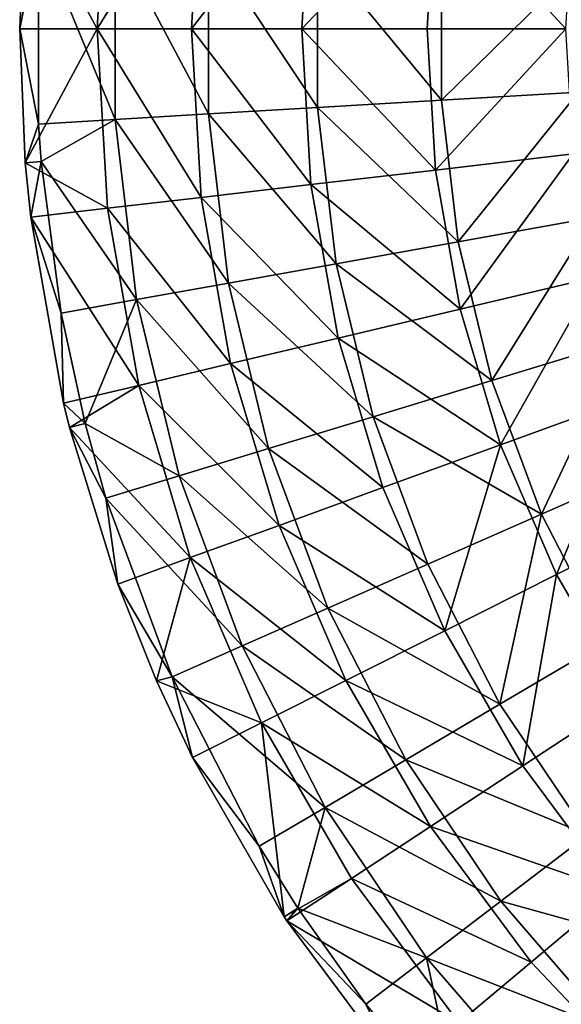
# Model space of a CAD drawing. Header units: millimetres. Extents: x 0 to 150, y 0 to 150.
# Tile 2 of 52: x 0 to 25, y 30 to 75. Entities that reach past the tile are written whole.
import ezdxf

# ---------------------------------------------------------------- set-up
doc = ezdxf.new("R2010")
doc.units = ezdxf.units.MM
doc.header["$LTSCALE"] = 25.4
doc.layers.get('0').update_dxf_attribs({"true_color": 0xff5454})

# ---------------------------------------------------------------- blocks, each defined once
blk = doc.blocks.new('HERMANOS-I-8194.STL')
at = {"color": 250, "true_color": 0x262626}
mesh = blk.add_polyface(dxfattribs=at)
corners = [(132.837, 8.293, 18.087), (129.04, 6.193, 10.381), (132.354, 0, 18.087)]
mesh.append_faces([[corners[k] for k in face] for face in [(0, 1, 2)]], dxfattribs={"color": 250})
mesh = blk.add_polyface(dxfattribs=at)
corners = [(137.166, 7.786, 25.376), (132.354, 0, 18.087), (136.713, 0, 25.376), (132.837, 8.293, 18.087)]
mesh.append_faces([[corners[k] for k in face] for face in [(0, 1, 2), (1, 0, 3)]], dxfattribs={"vtx0": -1, "color": 250})
mesh = blk.add_polyface(dxfattribs=at)
corners = [(142.232, 7.194, 32.168), (136.713, 0, 25.376), (141.813, 0, 32.168), (137.166, 7.786, 25.376)]
mesh.append_faces([[corners[k] for k in face] for face in [(0, 1, 2), (1, 0, 3)]], dxfattribs={"vtx0": -1, "color": 250})
mesh = blk.add_polyface(dxfattribs=at)
corners = [(147.978, 6.523, 38.387), (141.813, 0, 32.168), (147.598, 0, 38.387), (142.232, 7.194, 32.168)]
mesh.append_faces([[corners[k] for k in face] for face in [(0, 1, 2), (1, 0, 3)]], dxfattribs={"vtx0": -1, "color": 250})
mesh = blk.add_polyface(dxfattribs=at)
corners = [(154.003, 0, 43.964), (147.978, 6.523, 38.387), (147.598, 0, 38.387), (154.34, 5.779, 43.964)]
mesh.append_faces([[corners[k] for k in face] for face in [(0, 1, 2), (1, 0, 3)]], dxfattribs={"vtx0": -1, "color": 250})
mesh = blk.add_polyface(dxfattribs=at)
corners = [(129.657, 4.399, 10.083), (128.784, 0, 10.381), (129.04, 6.193, 10.381)]
mesh.append_faces([[corners[k] for k in face] for face in [(0, 1, 2)]], dxfattribs={"color": 250})
mesh = blk.add_polyface(dxfattribs=at)
corners = [(129.04, 6.193, 10.381), (128.784, 0, 10.381), (132.354, 0, 18.087)]
mesh.append_faces([[corners[k] for k in face] for face in [(0, 1, 2)]], dxfattribs={"color": 250})
mesh = blk.add_polyface(dxfattribs=at)
corners = [(129.657, -4.399, 10.083), (128.784, 0, 10.381), (129.657, 4.399, 10.083)]
mesh.append_faces([[corners[k] for k in face] for face in [(0, 1, 2)]], dxfattribs={"color": 250})
mesh = blk.add_polyface(dxfattribs=at)
corners = [(129.657, 4.399, 10.083), (133.185, -4.19, 17.713), (129.657, -4.399, 10.083), (133.185, 4.19, 17.713)]
mesh.append_faces([[corners[k] for k in face] for face in [(0, 1, 2), (1, 0, 3)]], dxfattribs={"vtx0": -1, "color": 250})
mesh = blk.add_polyface(dxfattribs=at)
corners = [(133.185, 4.19, 17.713), (137.493, -3.934, 24.93), (133.185, -4.19, 17.713), (137.493, 3.934, 24.93)]
mesh.append_faces([[corners[k] for k in face] for face in [(0, 1, 2), (1, 0, 3)]], dxfattribs={"vtx0": -1, "color": 250})
mesh = blk.add_polyface(dxfattribs=at)
corners = [(137.493, 3.934, 24.93), (142.534, -3.635, 31.655), (137.493, -3.934, 24.93), (142.534, 3.635, 31.655)]
mesh.append_faces([[corners[k] for k in face] for face in [(0, 1, 2), (1, 0, 3)]], dxfattribs={"vtx0": -1, "color": 250})
mesh = blk.add_polyface(dxfattribs=at)
corners = [(142.534, 3.635, 31.655), (148.252, -3.296, 37.812), (142.534, -3.635, 31.655), (148.252, 3.296, 37.812)]
mesh.append_faces([[corners[k] for k in face] for face in [(0, 1, 2), (1, 0, 3)]], dxfattribs={"vtx0": -1, "color": 250})
mesh = blk.add_polyface(dxfattribs=at)
corners = [(154.583, 2.92, 43.333), (148.252, -3.296, 37.812), (148.252, 3.296, 37.812), (154.583, -2.92, 43.333)]
mesh.append_faces([[corners[k] for k in face] for face in [(0, 1, 2), (1, 0, 3)]], dxfattribs={"vtx0": -1, "color": 250})
mesh = blk.add_polyface(dxfattribs=at)
corners = [(129.657, -4.399, 10.083), (129.04, -6.193, 10.381), (128.784, 0, 10.381)]
mesh.append_faces([[corners[k] for k in face] for face in [(0, 1, 2)]], dxfattribs={"color": 250})
mesh = blk.add_polyface(dxfattribs=at)
corners = [(128.784, 0, 10.381), (129.04, -6.193, 10.381), (132.354, 0, 18.087)]
mesh.append_faces([[corners[k] for k in face] for face in [(0, 1, 2)]], dxfattribs={"color": 250})
mesh = blk.add_polyface(dxfattribs=at)
corners = [(132.354, 0, 18.087), (129.04, -6.193, 10.381), (132.837, -8.293, 18.087)]
mesh.append_faces([[corners[k] for k in face] for face in [(0, 1, 2)]], dxfattribs={"color": 250})
mesh = blk.add_polyface(dxfattribs=at)
corners = [(137.166, -7.786, 25.376), (132.354, 0, 18.087), (132.837, -8.293, 18.087), (136.713, 0, 25.376)]
mesh.append_faces([[corners[k] for k in face] for face in [(0, 1, 2), (1, 0, 3)]], dxfattribs={"vtx0": -1, "color": 250})
mesh = blk.add_polyface(dxfattribs=at)
corners = [(142.232, -7.194, 32.168), (136.713, 0, 25.376), (137.166, -7.786, 25.376), (141.813, 0, 32.168)]
mesh.append_faces([[corners[k] for k in face] for face in [(0, 1, 2), (1, 0, 3)]], dxfattribs={"vtx0": -1, "color": 250})
mesh = blk.add_polyface(dxfattribs=at)
corners = [(147.978, -6.523, 38.387), (141.813, 0, 32.168), (142.232, -7.194, 32.168), (147.598, 0, 38.387)]
mesh.append_faces([[corners[k] for k in face] for face in [(0, 1, 2), (1, 0, 3)]], dxfattribs={"vtx0": -1, "color": 250})
mesh = blk.add_polyface(dxfattribs=at)
corners = [(147.978, -6.523, 38.387), (154.003, 0, 43.964), (147.598, 0, 38.387), (154.34, -5.779, 43.964)]
mesh.append_faces([[corners[k] for k in face] for face in [(0, 1, 2), (1, 0, 3)]], dxfattribs={"vtx0": -1, "color": 250})
mesh = blk.add_polyface(dxfattribs=at)
corners = [(154.583, -2.92, 43.333), (149.031, -9.84, 37.812), (148.252, -3.296, 37.812), (155.273, -8.719, 43.333)]
mesh.append_faces([[corners[k] for k in face] for face in [(0, 1, 2), (1, 0, 3)]], dxfattribs={"vtx0": -1, "color": 250})
mesh = blk.add_polyface(dxfattribs=at)
corners = [(137.493, -3.934, 24.93), (143.394, -10.854, 31.655), (138.424, -11.747, 24.93), (142.534, -3.635, 31.655)]
mesh.append_faces([[corners[k] for k in face] for face in [(0, 1, 2), (1, 0, 3)]], dxfattribs={"vtx0": -1, "color": 250})
mesh = blk.add_polyface(dxfattribs=at)
corners = [(142.534, -3.635, 31.655), (149.031, -9.84, 37.812), (143.394, -10.854, 31.655), (148.252, -3.296, 37.812)]
mesh.append_faces([[corners[k] for k in face] for face in [(0, 1, 2), (1, 0, 3)]], dxfattribs={"vtx0": -1, "color": 250})
mesh = blk.add_polyface(dxfattribs=at)
corners = [(133.185, -4.19, 17.713), (138.424, -11.747, 24.93), (134.176, -12.51, 17.713), (137.493, -3.934, 24.93)]
mesh.append_faces([[corners[k] for k in face] for face in [(0, 1, 2), (1, 0, 3)]], dxfattribs={"vtx0": -1, "color": 250})
mesh = blk.add_polyface(dxfattribs=at)
corners = [(129.78, -6.132, 10.083), (129.04, -6.193, 10.381), (129.657, -4.399, 10.083)]
mesh.append_faces([[corners[k] for k in face] for face in [(0, 1, 2)]], dxfattribs={"color": 250})
mesh = blk.add_polyface(dxfattribs=at)
corners = [(133.185, -4.19, 17.713), (129.78, -6.132, 10.083), (129.657, -4.399, 10.083)]
mesh.append_faces([[corners[k] for k in face] for face in [(0, 1, 2)]], dxfattribs={"color": 250})
mesh = blk.add_polyface(dxfattribs=at)
corners = [(133.185, -4.19, 17.713), (134.176, -12.51, 17.713), (129.78, -6.132, 10.083)]
mesh.append_faces([[corners[k] for k in face] for face in [(0, 1, 2)]], dxfattribs={"color": 250})
mesh = blk.add_polyface(dxfattribs=at)
corners = [(149.112, -12.957, 38.387), (154.34, -5.779, 43.964), (147.978, -6.523, 38.387), (155.345, -11.48, 43.964)]
mesh.append_faces([[corners[k] for k in face] for face in [(0, 1, 2), (1, 0, 3)]], dxfattribs={"vtx0": -1, "color": 250})
mesh = blk.add_polyface(dxfattribs=at)
corners = [(129.78, -6.132, 10.083), (129.291, -8.707, 10.381), (129.04, -6.193, 10.381)]
mesh.append_faces([[corners[k] for k in face] for face in [(0, 1, 2)]], dxfattribs={"color": 250})
mesh = blk.add_polyface(dxfattribs=at)
corners = [(129.04, -6.193, 10.381), (129.291, -8.707, 10.381), (132.837, -8.293, 18.087)]
mesh.append_faces([[corners[k] for k in face] for face in [(0, 1, 2)]], dxfattribs={"color": 250})
mesh = blk.add_polyface(dxfattribs=at)
corners = [(130.698, -13.135, 10.083), (129.291, -8.707, 10.381), (129.78, -6.132, 10.083)]
mesh.append_faces([[corners[k] for k in face] for face in [(0, 1, 2)]], dxfattribs={"color": 250})
mesh = blk.add_polyface(dxfattribs=at)
corners = [(129.78, -6.132, 10.083), (134.176, -12.51, 17.713), (130.698, -13.135, 10.083)]
mesh.append_faces([[corners[k] for k in face] for face in [(0, 1, 2)]], dxfattribs={"color": 250})
mesh = blk.add_polyface(dxfattribs=at)
corners = [(149.112, -12.957, 38.387), (142.232, -7.194, 32.168), (143.483, -14.292, 32.168), (147.978, -6.523, 38.387)]
mesh.append_faces([[corners[k] for k in face] for face in [(0, 1, 2), (1, 0, 3)]], dxfattribs={"vtx0": -1, "color": 250})
mesh = blk.add_polyface(dxfattribs=at)
corners = [(143.483, -14.292, 32.168), (137.166, -7.786, 25.376), (138.521, -15.468, 25.376), (142.232, -7.194, 32.168)]
mesh.append_faces([[corners[k] for k in face] for face in [(0, 1, 2), (1, 0, 3)]], dxfattribs={"vtx0": -1, "color": 250})
mesh = blk.add_polyface(dxfattribs=at)
corners = [(138.521, -15.468, 25.376), (132.837, -8.293, 18.087), (134.279, -16.473, 18.087), (137.166, -7.786, 25.376)]
mesh.append_faces([[corners[k] for k in face] for face in [(0, 1, 2), (1, 0, 3)]], dxfattribs={"vtx0": -1, "color": 250})
mesh = blk.add_polyface(dxfattribs=at)
corners = [(134.279, -16.473, 18.087), (129.291, -8.707, 10.381), (130.806, -17.296, 10.381), (132.837, -8.293, 18.087)]
mesh.append_faces([[corners[k] for k in face] for face in [(0, 1, 2), (1, 0, 3)]], dxfattribs={"vtx0": -1, "color": 250})
mesh = blk.add_polyface(dxfattribs=at)
corners = [(130.806, -17.296, 10.381), (129.291, -8.707, 10.381), (130.698, -13.135, 10.083)]
mesh.append_faces([[corners[k] for k in face] for face in [(0, 1, 2)]], dxfattribs={"color": 250})
mesh = blk.add_polyface(dxfattribs=at)
corners = [(155.273, -8.719, 43.333), (150.579, -16.247, 37.812), (149.031, -9.84, 37.812), (156.645, -14.395, 43.333)]
mesh.append_faces([[corners[k] for k in face] for face in [(0, 1, 2), (1, 0, 3)]], dxfattribs={"vtx0": -1, "color": 250})
mesh = blk.add_polyface(dxfattribs=at)
corners = [(143.394, -10.854, 31.655), (150.579, -16.247, 37.812), (145.102, -17.92, 31.655), (149.031, -9.84, 37.812)]
mesh.append_faces([[corners[k] for k in face] for face in [(0, 1, 2), (1, 0, 3)]], dxfattribs={"vtx0": -1, "color": 250})
mesh = blk.add_polyface(dxfattribs=at)
corners = [(138.424, -11.747, 24.93), (145.102, -17.92, 31.655), (140.272, -19.395, 24.93), (143.394, -10.854, 31.655)]
mesh.append_faces([[corners[k] for k in face] for face in [(0, 1, 2), (1, 0, 3)]], dxfattribs={"vtx0": -1, "color": 250})
mesh = blk.add_polyface(dxfattribs=at)
corners = [(134.176, -12.51, 17.713), (140.272, -19.395, 24.93), (136.144, -20.655, 17.713), (138.424, -11.747, 24.93)]
mesh.append_faces([[corners[k] for k in face] for face in [(0, 1, 2), (1, 0, 3)]], dxfattribs={"vtx0": -1, "color": 250})
mesh = blk.add_polyface(dxfattribs=at)
corners = [(150.986, -19.217, 38.387), (155.345, -11.48, 43.964), (149.112, -12.957, 38.387), (157.005, -17.026, 43.964)]
mesh.append_faces([[corners[k] for k in face] for face in [(0, 1, 2), (1, 0, 3)]], dxfattribs={"vtx0": -1, "color": 250})
mesh = blk.add_polyface(dxfattribs=at)
corners = [(134.176, -12.51, 17.713), (131.799, -18.229, 10.083), (130.698, -13.135, 10.083)]
mesh.append_faces([[corners[k] for k in face] for face in [(0, 1, 2)]], dxfattribs={"color": 250})
mesh = blk.add_polyface(dxfattribs=at)
corners = [(134.176, -12.51, 17.713), (136.144, -20.655, 17.713), (131.799, -18.229, 10.083)]
mesh.append_faces([[corners[k] for k in face] for face in [(0, 1, 2)]], dxfattribs={"color": 250})
mesh = blk.add_polyface(dxfattribs=at)
corners = [(131.799, -18.229, 10.083), (130.806, -17.296, 10.381), (130.698, -13.135, 10.083)]
mesh.append_faces([[corners[k] for k in face] for face in [(0, 1, 2)]], dxfattribs={"color": 250})
mesh = blk.add_polyface(dxfattribs=at)
corners = [(150.986, -19.217, 38.387), (143.483, -14.292, 32.168), (145.55, -21.195, 32.168), (149.112, -12.957, 38.387)]
mesh.append_faces([[corners[k] for k in face] for face in [(0, 1, 2), (1, 0, 3)]], dxfattribs={"vtx0": -1, "color": 250})
mesh = blk.add_polyface(dxfattribs=at)
corners = [(145.55, -21.195, 32.168), (138.521, -15.468, 25.376), (140.758, -22.94, 25.376), (143.483, -14.292, 32.168)]
mesh.append_faces([[corners[k] for k in face] for face in [(0, 1, 2), (1, 0, 3)]], dxfattribs={"vtx0": -1, "color": 250})
mesh = blk.add_polyface(dxfattribs=at)
corners = [(156.645, -14.395, 43.333), (152.874, -22.426, 37.812), (150.579, -16.247, 37.812), (158.678, -19.869, 43.333)]
mesh.append_faces([[corners[k] for k in face] for face in [(0, 1, 2), (1, 0, 3)]], dxfattribs={"vtx0": -1, "color": 250})
mesh = blk.add_polyface(dxfattribs=at)
corners = [(140.758, -22.94, 25.376), (134.279, -16.473, 18.087), (136.661, -24.431, 18.087), (138.521, -15.468, 25.376)]
mesh.append_faces([[corners[k] for k in face] for face in [(0, 1, 2), (1, 0, 3)]], dxfattribs={"vtx0": -1, "color": 250})
mesh = blk.add_polyface(dxfattribs=at)
corners = [(145.102, -17.92, 31.655), (152.874, -22.426, 37.812), (147.633, -24.735, 31.655), (150.579, -16.247, 37.812)]
mesh.append_faces([[corners[k] for k in face] for face in [(0, 1, 2), (1, 0, 3)]], dxfattribs={"vtx0": -1, "color": 250})
mesh = blk.add_polyface(dxfattribs=at)
corners = [(134.279, -16.473, 18.087), (130.806, -17.296, 10.381), (131.079, -18.411, 10.381)]
mesh.append_faces([[corners[k] for k in face] for face in [(0, 1, 2)]], dxfattribs={"color": 250})
mesh = blk.add_polyface(dxfattribs=at)
corners = [(134.279, -16.473, 18.087), (131.079, -18.411, 10.381), (136.661, -24.431, 18.087)]
mesh.append_faces([[corners[k] for k in face] for face in [(0, 1, 2)]], dxfattribs={"color": 250})
mesh = blk.add_polyface(dxfattribs=at)
corners = [(153.574, -25.216, 38.387), (157.005, -17.026, 43.964), (150.986, -19.217, 38.387), (159.298, -22.342, 43.964)]
mesh.append_faces([[corners[k] for k in face] for face in [(0, 1, 2), (1, 0, 3)]], dxfattribs={"vtx0": -1, "color": 250})
mesh = blk.add_polyface(dxfattribs=at)
corners = [(131.799, -18.229, 10.083), (131.079, -18.411, 10.381), (130.806, -17.296, 10.381)]
mesh.append_faces([[corners[k] for k in face] for face in [(0, 1, 2)]], dxfattribs={"color": 250})
mesh = blk.add_polyface(dxfattribs=at)
corners = [(140.272, -19.395, 24.93), (147.633, -24.735, 31.655), (143.012, -26.77, 24.93), (145.102, -17.92, 31.655)]
mesh.append_faces([[corners[k] for k in face] for face in [(0, 1, 2), (1, 0, 3)]], dxfattribs={"vtx0": -1, "color": 250})
mesh = blk.add_polyface(dxfattribs=at)
corners = [(132.764, -21.687, 10.083), (131.079, -18.411, 10.381), (131.799, -18.229, 10.083)]
mesh.append_faces([[corners[k] for k in face] for face in [(0, 1, 2)]], dxfattribs={"color": 250})
mesh = blk.add_polyface(dxfattribs=at)
corners = [(133.307, -25.652, 10.381), (131.079, -18.411, 10.381), (132.764, -21.687, 10.083)]
mesh.append_faces([[corners[k] for k in face] for face in [(0, 1, 2)]], dxfattribs={"color": 250})
mesh = blk.add_polyface(dxfattribs=at)
corners = [(131.079, -18.411, 10.381), (133.307, -25.652, 10.381), (136.661, -24.431, 18.087)]
mesh.append_faces([[corners[k] for k in face] for face in [(0, 1, 2)]], dxfattribs={"color": 250})
mesh = blk.add_polyface(dxfattribs=at)
corners = [(131.799, -18.229, 10.083), (136.144, -20.655, 17.713), (132.764, -21.687, 10.083)]
mesh.append_faces([[corners[k] for k in face] for face in [(0, 1, 2)]], dxfattribs={"color": 250})
mesh = blk.add_polyface(dxfattribs=at)
corners = [(136.144, -20.655, 17.713), (143.012, -26.77, 24.93), (139.062, -28.51, 17.713), (140.272, -19.395, 24.93)]
mesh.append_faces([[corners[k] for k in face] for face in [(0, 1, 2), (1, 0, 3)]], dxfattribs={"vtx0": -1, "color": 250})
mesh = blk.add_polyface(dxfattribs=at)
corners = [(148.405, -27.813, 32.168), (150.986, -19.217, 38.387), (145.55, -21.195, 32.168), (153.574, -25.216, 38.387)]
mesh.append_faces([[corners[k] for k in face] for face in [(0, 1, 2), (1, 0, 3)]], dxfattribs={"vtx0": -1, "color": 250})
mesh = blk.add_polyface(dxfattribs=at)
corners = [(158.678, -19.869, 43.333), (155.884, -28.29, 37.812), (152.874, -22.426, 37.812), (161.345, -25.064, 43.333)]
mesh.append_faces([[corners[k] for k in face] for face in [(0, 1, 2), (1, 0, 3)]], dxfattribs={"vtx0": -1, "color": 250})
mesh = blk.add_polyface(dxfattribs=at)
corners = [(132.764, -21.687, 10.083), (139.062, -28.51, 17.713), (135.828, -29.935, 10.083), (136.144, -20.655, 17.713)]
mesh.append_faces([[corners[k] for k in face] for face in [(0, 1, 2), (1, 0, 3)]], dxfattribs={"vtx0": -1, "color": 250})
mesh = blk.add_polyface(dxfattribs=at)
corners = [(148.405, -27.813, 32.168), (140.758, -22.94, 25.376), (143.847, -30.102, 25.376), (145.55, -21.195, 32.168)]
mesh.append_faces([[corners[k] for k in face] for face in [(0, 1, 2), (1, 0, 3)]], dxfattribs={"vtx0": -1, "color": 250})
mesh = blk.add_polyface(dxfattribs=at)
corners = [(135.828, -29.935, 10.083), (133.307, -25.652, 10.381), (132.764, -21.687, 10.083)]
mesh.append_faces([[corners[k] for k in face] for face in [(0, 1, 2)]], dxfattribs={"color": 250})
mesh = blk.add_polyface(dxfattribs=at)
corners = [(152.874, -22.426, 37.812), (150.952, -31.202, 31.655), (147.633, -24.735, 31.655), (155.884, -28.29, 37.812)]
mesh.append_faces([[corners[k] for k in face] for face in [(0, 1, 2), (1, 0, 3)]], dxfattribs={"vtx0": -1, "color": 250})
mesh = blk.add_polyface(dxfattribs=at)
corners = [(156.841, -30.875, 38.387), (159.298, -22.342, 43.964), (153.574, -25.216, 38.387), (162.193, -27.355, 43.964)]
mesh.append_faces([[corners[k] for k in face] for face in [(0, 1, 2), (1, 0, 3)]], dxfattribs={"vtx0": -1, "color": 250})
mesh = blk.add_polyface(dxfattribs=at)
corners = [(143.847, -30.102, 25.376), (136.661, -24.431, 18.087), (139.952, -32.058, 18.087), (140.758, -22.94, 25.376)]
mesh.append_faces([[corners[k] for k in face] for face in [(0, 1, 2), (1, 0, 3)]], dxfattribs={"vtx0": -1, "color": 250})
mesh = blk.add_polyface(dxfattribs=at)
corners = [(136.661, -24.431, 18.087), (133.307, -25.652, 10.381), (135.101, -30.127, 10.381)]
mesh.append_faces([[corners[k] for k in face] for face in [(0, 1, 2)]], dxfattribs={"color": 250})
mesh = blk.add_polyface(dxfattribs=at)
corners = [(136.661, -24.431, 18.087), (135.101, -30.127, 10.381), (139.952, -32.058, 18.087)]
mesh.append_faces([[corners[k] for k in face] for face in [(0, 1, 2)]], dxfattribs={"color": 250})
mesh = blk.add_polyface(dxfattribs=at)
corners = [(143.012, -26.77, 24.93), (150.952, -31.202, 31.655), (146.604, -33.77, 24.93), (147.633, -24.735, 31.655)]
mesh.append_faces([[corners[k] for k in face] for face in [(0, 1, 2), (1, 0, 3)]], dxfattribs={"vtx0": -1, "color": 250})
mesh = blk.add_polyface(dxfattribs=at)
corners = [(152.008, -34.054, 32.168), (153.574, -25.216, 38.387), (148.405, -27.813, 32.168), (156.841, -30.875, 38.387)]
mesh.append_faces([[corners[k] for k in face] for face in [(0, 1, 2), (1, 0, 3)]], dxfattribs={"vtx0": -1, "color": 250})
mesh = blk.add_polyface(dxfattribs=at)
corners = [(135.828, -29.935, 10.083), (135.101, -30.127, 10.381), (133.307, -25.652, 10.381)]
mesh.append_faces([[corners[k] for k in face] for face in [(0, 1, 2)]], dxfattribs={"color": 250})
mesh = blk.add_polyface(dxfattribs=at)
corners = [(139.062, -28.51, 17.713), (146.604, -33.77, 24.93), (142.888, -35.965, 17.713), (143.012, -26.77, 24.93)]
mesh.append_faces([[corners[k] for k in face] for face in [(0, 1, 2), (1, 0, 3)]], dxfattribs={"vtx0": -1, "color": 250})
mesh = blk.add_polyface(dxfattribs=at)
corners = [(152.008, -34.054, 32.168), (143.847, -30.102, 25.376), (147.747, -36.856, 25.376), (148.405, -27.813, 32.168)]
mesh.append_faces([[corners[k] for k in face] for face in [(0, 1, 2), (1, 0, 3)]], dxfattribs={"vtx0": -1, "color": 250})
mesh = blk.add_polyface(dxfattribs=at)
corners = [(135.828, -29.935, 10.083), (142.888, -35.965, 17.713), (139.845, -37.762, 10.083), (139.062, -28.51, 17.713)]
mesh.append_faces([[corners[k] for k in face] for face in [(0, 1, 2), (1, 0, 3)]], dxfattribs={"vtx0": -1, "color": 250})
mesh = blk.add_polyface(dxfattribs=at)
corners = [(155.884, -28.29, 37.812), (155.014, -37.232, 31.655), (150.952, -31.202, 31.655), (159.566, -33.756, 37.812)]
mesh.append_faces([[corners[k] for k in face] for face in [(0, 1, 2), (1, 0, 3)]], dxfattribs={"vtx0": -1, "color": 250})
mesh = blk.add_polyface(dxfattribs=at)
corners = [(136.762, -33.66, 10.381), (135.101, -30.127, 10.381), (135.828, -29.935, 10.083)]
mesh.append_faces([[corners[k] for k in face] for face in [(0, 1, 2)]], dxfattribs={"color": 250})
mesh = blk.add_polyface(dxfattribs=at)
corners = [(139.845, -37.762, 10.083), (136.762, -33.66, 10.381), (135.828, -29.935, 10.083)]
mesh.append_faces([[corners[k] for k in face] for face in [(0, 1, 2)]], dxfattribs={"color": 250})
mesh = blk.add_polyface(dxfattribs=at)
corners = [(135.101, -30.127, 10.381), (136.762, -33.66, 10.381), (139.952, -32.058, 18.087)]
mesh.append_faces([[corners[k] for k in face] for face in [(0, 1, 2)]], dxfattribs={"color": 250})
mesh = blk.add_polyface(dxfattribs=at)
corners = [(147.747, -36.856, 25.376), (139.952, -32.058, 18.087), (144.105, -39.252, 18.087), (143.847, -30.102, 25.376)]
mesh.append_faces([[corners[k] for k in face] for face in [(0, 1, 2), (1, 0, 3)]], dxfattribs={"vtx0": -1, "color": 250})
mesh = blk.add_polyface(dxfattribs=at)
corners = [(156.311, -39.834, 32.168), (156.841, -30.875, 38.387), (152.008, -34.054, 32.168), (160.743, -36.116, 38.387)]
mesh.append_faces([[corners[k] for k in face] for face in [(0, 1, 2), (1, 0, 3)]], dxfattribs={"vtx0": -1, "color": 250})
mesh = blk.add_polyface(dxfattribs=at)
corners = [(146.604, -33.77, 24.93), (155.014, -37.232, 31.655), (151, -40.296, 24.93), (150.952, -31.202, 31.655)]
mesh.append_faces([[corners[k] for k in face] for face in [(0, 1, 2), (1, 0, 3)]], dxfattribs={"vtx0": -1, "color": 250})
mesh = blk.add_polyface(dxfattribs=at)
corners = [(139.952, -32.058, 18.087), (136.762, -33.66, 10.381), (140.996, -41.021, 10.381)]
mesh.append_faces([[corners[k] for k in face] for face in [(0, 1, 2)]], dxfattribs={"color": 250})
mesh = blk.add_polyface(dxfattribs=at)
corners = [(139.952, -32.058, 18.087), (140.996, -41.021, 10.381), (144.105, -39.252, 18.087)]
mesh.append_faces([[corners[k] for k in face] for face in [(0, 1, 2)]], dxfattribs={"color": 250})
mesh = blk.add_polyface(dxfattribs=at)
corners = [(140.996, -41.021, 10.381), (136.762, -33.66, 10.381), (139.845, -37.762, 10.083)]
mesh.append_faces([[corners[k] for k in face] for face in [(0, 1, 2)]], dxfattribs={"color": 250})
mesh = blk.add_polyface(dxfattribs=at)
corners = [(142.888, -35.965, 17.713), (151, -40.296, 24.93), (147.569, -42.915, 17.713), (146.604, -33.77, 24.93)]
mesh.append_faces([[corners[k] for k in face] for face in [(0, 1, 2), (1, 0, 3)]], dxfattribs={"vtx0": -1, "color": 250})
mesh = blk.add_polyface(dxfattribs=at)
corners = [(156.311, -39.834, 32.168), (147.747, -36.856, 25.376), (152.404, -43.113, 25.376), (152.008, -34.054, 32.168)]
mesh.append_faces([[corners[k] for k in face] for face in [(0, 1, 2), (1, 0, 3)]], dxfattribs={"vtx0": -1, "color": 250})
mesh = blk.add_polyface(dxfattribs=at)
corners = [(142.888, -35.965, 17.713), (141.618, -40.615, 10.083), (139.845, -37.762, 10.083)]
mesh.append_faces([[corners[k] for k in face] for face in [(0, 1, 2)]], dxfattribs={"color": 250})
mesh = blk.add_polyface(dxfattribs=at)
corners = [(142.888, -35.965, 17.713), (147.569, -42.915, 17.713), (141.618, -40.615, 10.083)]
mesh.append_faces([[corners[k] for k in face] for face in [(0, 1, 2)]], dxfattribs={"color": 250})
mesh = blk.add_polyface(dxfattribs=at)
corners = [(152.404, -43.113, 25.376), (144.105, -39.252, 18.087), (149.065, -45.914, 18.087), (147.747, -36.856, 25.376)]
mesh.append_faces([[corners[k] for k in face] for face in [(0, 1, 2), (1, 0, 3)]], dxfattribs={"vtx0": -1, "color": 250})
mesh = blk.add_polyface(dxfattribs=at)
corners = [(151, -40.296, 24.93), (159.759, -42.739, 31.655), (156.136, -46.256, 24.93), (155.014, -37.232, 31.655)]
mesh.append_faces([[corners[k] for k in face] for face in [(0, 1, 2), (1, 0, 3)]], dxfattribs={"vtx0": -1, "color": 250})
mesh = blk.add_polyface(dxfattribs=at)
corners = [(141.618, -40.615, 10.083), (140.996, -41.021, 10.381), (139.845, -37.762, 10.083)]
mesh.append_faces([[corners[k] for k in face] for face in [(0, 1, 2)]], dxfattribs={"color": 250})
mesh = blk.add_polyface(dxfattribs=at)
corners = [(144.105, -39.252, 18.087), (140.996, -41.021, 10.381), (141.122, -41.213, 10.381)]
mesh.append_faces([[corners[k] for k in face] for face in [(0, 1, 2)]], dxfattribs={"color": 250})
mesh = blk.add_polyface(dxfattribs=at)
corners = [(149.065, -45.914, 18.087), (141.122, -41.213, 10.381), (146.331, -48.209, 10.381), (144.105, -39.252, 18.087)]
mesh.append_faces([[corners[k] for k in face] for face in [(0, 1, 2), (1, 0, 3)]], dxfattribs={"vtx0": -1, "color": 250})
mesh = blk.add_polyface(dxfattribs=at)
corners = [(157.757, -48.786, 25.376), (156.311, -39.834, 32.168), (152.404, -43.113, 25.376), (161.257, -45.076, 32.168)]
mesh.append_faces([[corners[k] for k in face] for face in [(0, 1, 2), (1, 0, 3)]], dxfattribs={"vtx0": -1, "color": 250})
mesh = blk.add_polyface(dxfattribs=at)
corners = [(147.569, -42.915, 17.713), (156.136, -46.256, 24.93), (153.04, -49.262, 17.713), (151, -40.296, 24.93)]
mesh.append_faces([[corners[k] for k in face] for face in [(0, 1, 2), (1, 0, 3)]], dxfattribs={"vtx0": -1, "color": 250})
mesh = blk.add_polyface(dxfattribs=at)
corners = [(141.618, -40.615, 10.083), (141.122, -41.213, 10.381), (140.996, -41.021, 10.381)]
mesh.append_faces([[corners[k] for k in face] for face in [(0, 1, 2)]], dxfattribs={"color": 250})
mesh = blk.add_polyface(dxfattribs=at)
corners = [(144.76, -45.059, 10.083), (141.122, -41.213, 10.381), (141.618, -40.615, 10.083)]
mesh.append_faces([[corners[k] for k in face] for face in [(0, 1, 2)]], dxfattribs={"color": 250})
mesh = blk.add_polyface(dxfattribs=at)
corners = [(141.618, -40.615, 10.083), (147.569, -42.915, 17.713), (144.76, -45.059, 10.083)]
mesh.append_faces([[corners[k] for k in face] for face in [(0, 1, 2)]], dxfattribs={"color": 250})
mesh = blk.add_polyface(dxfattribs=at)
corners = [(146.331, -48.209, 10.381), (141.122, -41.213, 10.381), (144.76, -45.059, 10.083)]
mesh.append_faces([[corners[k] for k in face] for face in [(0, 1, 2)]], dxfattribs={"color": 250})
mesh = blk.add_polyface(dxfattribs=at)
corners = [(147.569, -42.915, 17.713), (149.151, -50.293, 10.083), (144.76, -45.059, 10.083)]
mesh.append_faces([[corners[k] for k in face] for face in [(0, 1, 2)]], dxfattribs={"color": 250})
mesh = blk.add_polyface(dxfattribs=at)
corners = [(147.569, -42.915, 17.713), (153.04, -49.262, 17.713), (149.151, -50.293, 10.083)]
mesh.append_faces([[corners[k] for k in face] for face in [(0, 1, 2)]], dxfattribs={"color": 250})
mesh = blk.add_polyface(dxfattribs=at)
corners = [(157.757, -48.786, 25.376), (149.065, -45.914, 18.087), (154.766, -51.956, 18.087), (152.404, -43.113, 25.376)]
mesh.append_faces([[corners[k] for k in face] for face in [(0, 1, 2), (1, 0, 3)]], dxfattribs={"vtx0": -1, "color": 250})
mesh = blk.add_polyface(dxfattribs=at)
corners = [(149.151, -50.293, 10.083), (146.331, -48.209, 10.381), (144.76, -45.059, 10.083)]
mesh.append_faces([[corners[k] for k in face] for face in [(0, 1, 2)]], dxfattribs={"color": 250})

msp = doc.modelspace()

# ---------------------------------------------------------------- block references
at = {"color": 0}
msp.add_blockref('HERMANOS-I-8194.STL', (-128.784, 75, -10.083), dxfattribs=at)

doc.saveas('drawing.dxf')
